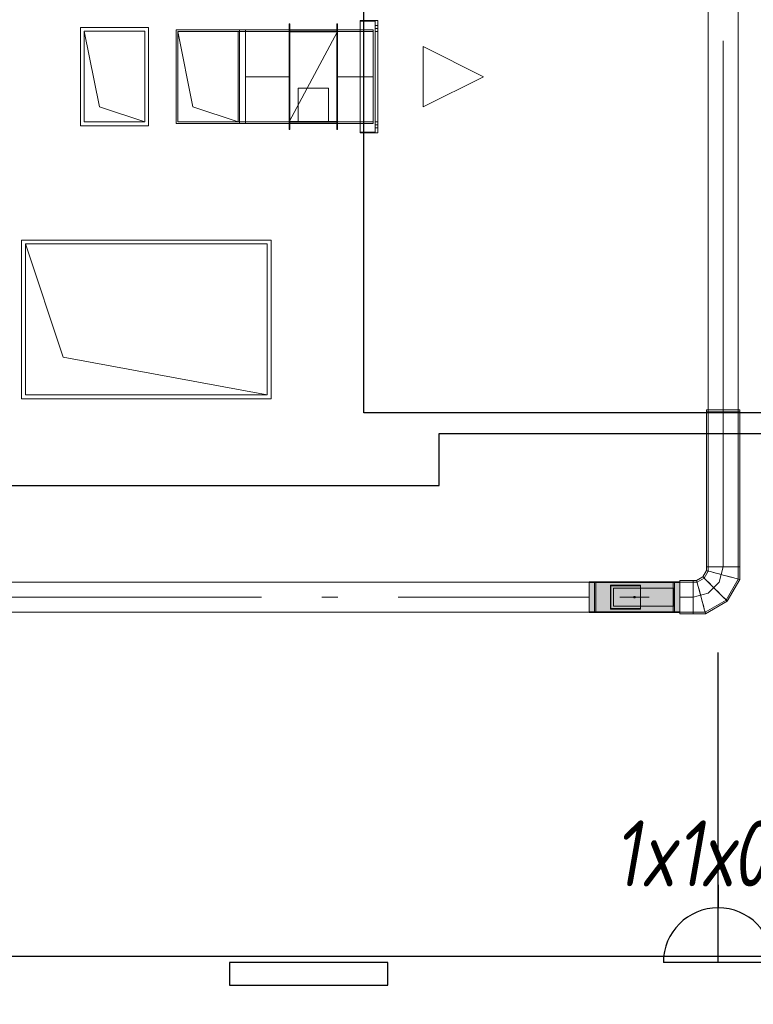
# Model space of a CAD drawing. Header units: millimetres. Extents: x -521669 to 178656, y -69521 to 433382.
# Tile 17 of 256: x -509285 to -506857, y 410961 to 414221. Entities that reach past the tile are written whole.
import ezdxf
from ezdxf import colors
from ezdxf.entities.mleader import LeaderData, LeaderLine
from ezdxf.enums import TextEntityAlignment as Align
from ezdxf.math import Vec2, Vec3

# ---------------------------------------------------------------- set-up
doc = ezdxf.new("R2010")
doc.units = ezdxf.units.MM
doc.linetypes.add('DASHDOT', pattern=[25.4, 12.7, -6.35, 0, -6.35])
doc.layers.get('Defpoints').update_dxf_attribs({"color": 31})
for name, color, linetype, lineweight in [('dim_razv', 93, 'DASHDOT', 9), ('EOM', 1, 'Continuous', 5), ('wall_new', 152, 'Continuous', 30)]:
    doc.layers.add(name, color=color, linetype=linetype, lineweight=lineweight)
doc.layers.add('PDF5_Geometry', color=7, linetype='Continuous', true_color=0xaaaaaa)
doc.layers.add('PDF5_Solid Fills', color=7, linetype='Continuous', true_color=0xececec)
doc.styles.add('fl_iso paper', font='isocpeur.ttf', dxfattribs={"width": 0.8, "oblique": 10})
doc.styles.add('In tre', font='isocpeur.ttf', dxfattribs={"width": 0.8, "oblique": 10})

# ---------------------------------------------------------------- blocks, each defined once
blk = doc.blocks.new('hjhjggy666')
blk.add_lwpolyline([(12123.2, -20), (12123.2, 1006.3)])
at = {"layer": 'Defpoints'}
for points in [[(1130, 1560), (6800, 1560), (6800, 2680), (6630, 2680), (6630, 4130), (6980, 4130), (6980, 4280), (8410, 4280), (8410, 1560), (11200, 1560), (11200, 1732.3), (13160, 1732)], [(14190, 0), (6030, 0), (6030, -158.3), (4980, -158.3), (4980, 0), (1560, 0)]]:
    blk.add_lwpolyline(points, dxfattribs=at)
at = {"layer": 'wall_new', "color": 212, "lineweight": 30, "true_color": 0xb800b8}
blk.add_lwpolyline([(10505, -95), (11030, -95), (11030, -20), (10505, -20)], close=True, dxfattribs=at)
blk = doc.blocks.new('*U6184')
at = {"layer": 'EOM', "color": 0, "lineweight": 25}
blk.add_line((0, 183.9), (0, 129.6), dxfattribs=at)
blk.add_lwpolyline([(129.6, 0), (-129.6, 0)], dxfattribs=at)
blk.add_arc((0, 0), 129.6, 360, 180, dxfattribs=at)
at = {"layer": 'EOM', "color": 0, "style": 'fl_iso paper', "oblique": 10, "width": 0.8}
blk.add_attdef('SOC', text='', height=156.2, dxfattribs=at).set_placement((0, 258.2), align=Align.MIDDLE_CENTER)
blk = doc.blocks.new('ftfyjjj')
at = {"layer": 'PDF5_Geometry', "color": 5, "lineweight": 18, "true_color": 0x0000ff}
for points in [[(18216.3, 9310), (18516.3, 9310), (18216.3, 9310), (18216.3, 9410), (18516.3, 9410), (18516.3, 9310), (18216.3, 9310), (18516.3, 9310), (18516.3, 9410), (18216.3, 9410), (18216.3, 9310), (18216.3, 9311.7), (18216.3, 9316.7), (18216.3, 9324.6), (18216.3, 9335), (18216.3, 9347.1), (18216.3, 9360), (18216.3, 9347.1), (18216.3, 9335), (18216.3, 9324.6), (18216.3, 9316.7), (18216.3, 9311.7), (18216.3, 9310), (15046, 9310)], [(15046, 9410), (18216.3, 9410), (18216.3, 9408.3), (18216.3, 9403.3), (18216.3, 9395.3), (18216.3, 9385), (18216.3, 9372.9), (18216.3, 9360), (18216.3, 9372.9), (18216.3, 9385), (18216.3, 9395.3), (18216.3, 9403.3), (18216.3, 9408.3), (18216.3, 9410), (18516.3, 9410), (18516.3, 9310), (18560, 9310), (18560, 9311.7), (18560, 9316.7), (18560, 9324.6), (18560, 9335), (18560, 9347.1), (18560, 9360), (18560, 9372.9), (18560, 9385), (18560, 9395.3), (18560, 9403.3), (18560, 9408.3), (18560, 9410), (18560, 9408.3), (18560, 9403.3), (18560, 9395.3), (18560, 9385), (18560, 9372.9), (18560, 9360), (18560, 9347.1), (18560, 9335), (18560, 9324.6), (18560, 9316.7), (18560, 9311.7), (18560, 9310), (18600.2, 9310), (18669.8, 9350.2), (18710, 9419.8), (18708.3, 9420.3), (18703.3, 9421.6), (18695.3, 9423.7), (18685, 9426.5), (18672.9, 9429.7), (18660, 9433.2), (18672.9, 9429.7), (18685, 9426.5), (18695.3, 9423.7), (18703.3, 9421.6), (18708.3, 9420.3), (18710, 9419.8), (18710, 9460), (18710, 9974), (18710, 9980), (18708.3, 9980), (18703.3, 9980), (18695.3, 9980), (18685, 9980), (18672.9, 9980), (18660, 9980), (18672.9, 9980), (18685, 9980), (18695.3, 9980), (18703.3, 9980), (18708.3, 9980), (18710, 9980), (18710, 17236.8)], [(18610, 17236.8), (18610, 9980), (18611.7, 9980), (18616.7, 9980), (18624.6, 9980), (18635, 9980), (18647, 9980), (18660, 9980), (18660, 11202.6), (18660, 9980), (18647, 9980), (18635, 9980), (18624.6, 9980), (18616.7, 9980), (18611.7, 9980), (18610, 9980), (18610, 9974), (18611.7, 9974), (18616.7, 9974), (18624.6, 9974), (18635, 9974), (18647, 9974), (18660, 9974), (18660, 9460), (18674.2, 9460), (18687.5, 9460), (18698.9, 9460), (18707.6, 9460), (18713.1, 9460), (18715, 9460), (18713.1, 9460), (18707.6, 9460), (18698.9, 9460), (18687.5, 9460), (18674.2, 9460), (18660, 9460), (18681, 9460), (18698.9, 9460), (18710.8, 9460), (18715, 9460), (18710.8, 9460), (18698.9, 9460), (18681, 9460), (18660, 9460), (18639, 9460), (18621.1, 9460), (18609.2, 9460), (18605, 9460), (18609.2, 9460), (18621.1, 9460), (18639, 9460), (18660, 9460)], [(18660, 9980), (18674.2, 9980), (18687.5, 9980), (18698.9, 9980), (18707.6, 9980), (18713.1, 9980), (18715, 9980), (18713.1, 9980), (18707.6, 9980), (18698.9, 9980), (18687.5, 9980), (18674.2, 9980), (18660, 9980), (18660, 9974), (18674.2, 9974), (18687.5, 9974), (18698.9, 9974), (18707.6, 9974), (18713.1, 9974), (18715, 9974), (18715, 9460), (18715, 9418.5), (18713.1, 9418.9), (18707.6, 9420.4), (18698.9, 9422.8), (18687.5, 9425.8), (18674.2, 9429.4), (18660, 9433.2), (18645.8, 9437), (18632.5, 9440.5), (18621.1, 9443.6), (18612.4, 9445.9), (18606.9, 9447.4), (18605, 9447.9), (18606.9, 9447.4), (18612.4, 9445.9), (18621.1, 9443.6), (18632.5, 9440.5), (18645.8, 9437), (18660, 9433.2), (18674.2, 9429.4), (18687.5, 9425.8), (18698.9, 9422.8), (18707.6, 9420.4), (18713.1, 9418.9), (18715, 9418.5), (18673.5, 9346.5), (18601.5, 9305), (18560, 9305), (18516.3, 9305), (18516.3, 9306.9), (18516.3, 9312.3), (18516.3, 9321.1), (18516.3, 9332.5), (18516.3, 9345.7), (18516.3, 9360), (18516.3, 9374.2), (18516.3, 9387.5), (18516.3, 9398.9), (18516.3, 9407.6), (18516.3, 9413.1), (18516.3, 9415), (18516.3, 9413.1), (18516.3, 9407.6), (18516.3, 9398.9), (18516.3, 9387.5), (18516.3, 9374.2), (18516.3, 9360), (18516.3, 9345.7), (18516.3, 9332.5), (18516.3, 9321.1), (18516.3, 9312.3), (18516.3, 9306.9), (18516.3, 9305)], [(18605, 9980), (18606.9, 9980), (18612.4, 9980), (18621.1, 9980), (18632.5, 9980), (18645.8, 9980), (18660, 9980), (18645.8, 9980), (18632.5, 9980), (18621.1, 9980), (18612.4, 9980), (18606.9, 9980), (18605, 9980), (18605, 9974), (18606.9, 9974), (18612.4, 9974), (18621.1, 9974), (18632.5, 9974), (18645.8, 9974), (18660, 9974), (18645.8, 9974), (18632.5, 9974), (18621.1, 9974), (18612.4, 9974), (18606.9, 9974), (18605, 9974), (18605, 9460), (18606.9, 9460), (18612.4, 9460), (18621.1, 9460), (18632.5, 9460), (18645.8, 9460), (18660, 9460), (18645.8, 9460), (18632.5, 9460), (18621.1, 9460), (18612.4, 9460), (18606.9, 9460), (18605, 9460), (18605, 9447.9), (18592.9, 9427), (18572, 9415), (18560, 9415), (18560, 9413.1), (18560, 9407.6), (18560, 9398.9), (18560, 9387.5), (18560, 9374.2), (18560, 9360), (18560, 9374.2), (18560, 9387.5), (18560, 9398.9), (18560, 9407.6), (18560, 9413.1), (18560, 9415), (18516.3, 9415)], [(18660, 9974), (18645.8, 9974), (18632.5, 9974), (18621.1, 9974), (18612.4, 9974), (18606.9, 9974), (18605, 9974), (18606.9, 9974), (18612.4, 9974), (18621.1, 9974), (18632.5, 9974), (18645.8, 9974), (18660, 9974), (18674.2, 9974), (18687.5, 9974), (18698.9, 9974), (18707.6, 9974), (18713.1, 9974), (18715, 9974), (18713.1, 9974), (18707.6, 9974), (18698.9, 9974), (18687.5, 9974), (18674.2, 9974), (18660, 9974), (18674.2, 9974), (18687.5, 9974), (18698.9, 9974), (18707.6, 9974), (18713.1, 9974), (18715, 9974), (18715, 9980)], [(18610, 9980), (18611.7, 9980), (18616.7, 9980), (18624.6, 9980), (18635, 9980), (18647, 9980), (18660, 9980), (18672.9, 9980), (18685, 9980), (18695.3, 9980), (18703.3, 9980), (18708.3, 9980), (18710, 9980)], [(18710, 9980), (18708.3, 9980), (18703.3, 9980), (18695.3, 9980), (18685, 9980), (18672.9, 9980), (18660, 9980), (18647, 9980), (18635, 9980), (18624.6, 9980), (18616.7, 9980), (18611.7, 9980), (18610, 9980)], [(18610, 9974), (18610, 9460)], [(18610, 9974), (18611.7, 9974), (18616.7, 9974), (18624.6, 9974), (18635, 9974), (18647, 9974), (18660, 9974)], [(18660, 9974), (18660, 9460)], [(18660, 9974), (18672.9, 9974), (18685, 9974), (18695.3, 9974), (18703.3, 9974), (18708.3, 9974), (18710, 9974)], [(18710, 9974), (18708.3, 9974), (18703.3, 9974), (18695.3, 9974), (18685, 9974), (18672.9, 9974), (18660, 9974)], [(18610, 9460), (18611.7, 9460), (18616.7, 9460), (18624.6, 9460), (18635, 9460), (18647, 9460), (18660, 9460)], [(18660, 9460), (18647, 9460), (18635, 9460), (18624.6, 9460), (18616.7, 9460), (18611.7, 9460), (18610, 9460)], [(18610, 9460), (18610, 9446.6)], [(18660, 9460), (18647, 9460), (18635, 9460), (18624.6, 9460), (18616.7, 9460), (18611.7, 9460), (18610, 9460)], [(18610, 9460), (18611.7, 9460), (18616.7, 9460), (18624.6, 9460), (18635, 9460), (18647, 9460), (18660, 9460)], [(18646.6, 9410), (18660, 9460)], [(18660, 9460), (18672.9, 9460), (18685, 9460), (18695.3, 9460), (18703.3, 9460), (18708.3, 9460), (18710, 9460)], [(18710, 9460), (18708.3, 9460), (18703.3, 9460), (18695.3, 9460), (18685, 9460), (18672.9, 9460), (18660, 9460)], [(18660, 9460), (18672.9, 9460), (18685, 9460), (18695.3, 9460), (18703.3, 9460), (18708.3, 9460), (18710, 9460)], [(18710, 9460), (18708.3, 9460), (18703.3, 9460), (18695.3, 9460), (18685, 9460), (18672.9, 9460), (18660, 9460)], [(18596.6, 9423.4), (18573.4, 9410)], [(18633.2, 9386.8), (18622.8, 9397.2), (18613.1, 9406.9), (18604.7, 9415.2), (18598.3, 9421.6), (18594.3, 9425.7), (18592.9, 9427)], [(18592.9, 9427), (18594.3, 9425.7), (18598.3, 9421.6), (18604.7, 9415.2), (18613.1, 9406.9), (18622.8, 9397.2), (18633.2, 9386.8)], [(18610, 9446.6), (18596.6, 9423.4)], [(18660, 9433.2), (18647, 9436.7), (18635, 9439.9), (18624.6, 9442.7), (18616.7, 9444.8), (18611.7, 9446.1), (18610, 9446.6)], [(18610, 9446.6), (18611.7, 9446.1), (18616.7, 9444.8), (18624.6, 9442.7), (18635, 9439.9), (18647, 9436.7), (18660, 9433.2)], [(18516.3, 9411), (18216.3, 9411)], [(18216.3, 9410), (18216.3, 9310), (18216.3, 9410), (18516.3, 9410), (18216.3, 9410), (18516.3, 9410), (18516.3, 9310), (18216.3, 9310), (18516.3, 9310), (18516.3, 9311.7), (18516.3, 9316.7), (18516.3, 9324.6), (18516.3, 9335), (18516.3, 9347.1), (18516.3, 9360), (18516.3, 9347.1), (18516.3, 9335), (18516.3, 9324.6), (18516.3, 9316.7), (18516.3, 9311.7), (18516.3, 9310)], [(18516.3, 9409), (18216.3, 9409)], [(18238.3, 9410), (18234.3, 9410)], [(18498.3, 9410), (18498.3, 9403.7), (18498.3, 9386.6), (18498.3, 9362.8), (18498.3, 9360), (18498.3, 9384.2), (18498.3, 9402.3), (18498.3, 9409.9), (18498.3, 9410), (18494.3, 9410), (18494.3, 9409.9), (18494.3, 9402.3), (18494.3, 9384.2), (18494.3, 9360), (18494.3, 9362.8), (18494.3, 9386.6), (18494.3, 9403.7), (18494.3, 9410)], [(18560, 9410), (18516.3, 9410)], [(18516.3, 9410), (18516.3, 9408.3), (18516.3, 9403.3), (18516.3, 9395.3), (18516.3, 9385), (18516.3, 9372.9), (18516.3, 9360)], [(18516.3, 9360), (18516.3, 9372.9), (18516.3, 9385), (18516.3, 9395.3), (18516.3, 9403.3), (18516.3, 9408.3), (18516.3, 9410)], [(18573.4, 9410), (18560, 9410)], [(18560, 9360), (18560, 9372.9), (18560, 9385), (18560, 9395.3), (18560, 9403.3), (18560, 9408.3), (18560, 9410)], [(18560, 9410), (18560, 9408.3), (18560, 9403.3), (18560, 9395.3), (18560, 9385), (18560, 9372.9), (18560, 9360)], [(18586.8, 9360), (18583, 9374.2), (18579.4, 9387.5), (18576.4, 9398.9), (18574, 9407.6), (18572.6, 9413.1), (18572, 9415)], [(18572, 9415), (18572.6, 9413.1), (18574, 9407.6), (18576.4, 9398.9), (18579.4, 9387.5), (18583, 9374.2), (18586.8, 9360)], [(18610, 9373.4), (18646.6, 9410)], [(18317.8, 9360.5), (18317.8, 9359.5)], [(18368.3, 9362), (18368.3, 9361), (18368.3, 9360)], [(18368.3, 9360), (18368.3, 9361), (18368.3, 9362)], [(18368.3, 9360), (18368.3, 9361), (18368.3, 9362)], [(18368.3, 9362), (18368.3, 9361), (18368.3, 9360)], [(18368.3, 9360), (18368.3, 9359), (18368.3, 9358)], [(18368.3, 9358), (18368.3, 9359), (18368.3, 9360)], [(18368.3, 9358), (18368.3, 9359), (18368.3, 9360)], [(18368.3, 9360), (18368.3, 9359), (18368.3, 9358)], [(18414.8, 9359.5), (18414.8, 9360.5)], [(18494.3, 9310), (18494.3, 9316.2), (18494.3, 9333.4), (18494.3, 9357.2), (18494.3, 9360), (18494.3, 9335.8), (18494.3, 9317.6), (18494.3, 9310), (18494.3, 9310), (18498.3, 9310), (18498.3, 9310), (18498.3, 9317.6), (18498.3, 9335.8), (18498.3, 9360), (18498.3, 9357.2), (18498.3, 9333.4), (18498.3, 9316.2), (18498.3, 9310)], [(18560, 9360), (18516.3, 9360)], [(18560, 9360), (18516.3, 9360)], [(18560, 9360), (18610, 9373.4)], [(18560, 9305), (18560, 9306.9), (18560, 9312.3), (18560, 9321.1), (18560, 9332.5), (18560, 9345.7), (18560, 9360)], [(18560, 9360), (18560, 9345.7), (18560, 9332.5), (18560, 9321.1), (18560, 9312.3), (18560, 9306.9), (18560, 9305)], [(18560, 9305), (18560, 9306.9), (18560, 9312.3), (18560, 9321.1), (18560, 9332.5), (18560, 9345.7), (18560, 9360)], [(18560, 9360), (18560, 9345.7), (18560, 9332.5), (18560, 9321.1), (18560, 9312.3), (18560, 9306.9), (18560, 9305)], [(18601.5, 9305), (18601, 9306.9), (18599.6, 9312.3), (18597.2, 9321.1), (18594.2, 9332.5), (18590.6, 9345.7), (18586.8, 9360)], [(18586.8, 9360), (18590.6, 9345.7), (18594.2, 9332.5), (18597.2, 9321.1), (18599.6, 9312.3), (18601, 9306.9), (18601.5, 9305)], [(18673.5, 9346.5), (18672.1, 9347.9), (18668.1, 9351.9), (18661.7, 9358.3), (18653.3, 9366.6), (18643.6, 9376.4), (18633.2, 9386.8)], [(18633.2, 9386.8), (18643.6, 9376.4), (18653.3, 9366.6), (18661.7, 9358.3), (18668.1, 9351.9), (18672.1, 9347.9), (18673.5, 9346.5)], [(18296.3, 9330), (18496.3, 9330)], [(18496.3, 9330), (18296.3, 9330)], [(18368.3, 9358), (18364.3, 9358)], [(18364.3, 9358), (18368.3, 9358)], [(18368.3, 9358), (18364.3, 9358)], [(18364.3, 9358), (18368.3, 9358)], [(18216.3, 9311), (18516.3, 9311)], [(18216.3, 9309), (18516.3, 9309)], [(18234.3, 9310), (18238.3, 9310)]]:
    blk.add_lwpolyline(points, dxfattribs=at)
at = {"layer": 'PDF5_Geometry', "color": 3, "lineweight": 18, "true_color": 0x00ff00}
for points in [[(17224.8, 11258.7), (17224.8, 10908.7), (17222.8, 10908.7), (17224.8, 10908.7), (17224.8, 11258.7), (17222.8, 11258.7), (17222.8, 10908.7), (17222.8, 11258.7)], [(17382.8, 11258.7), (17382.8, 10908.7), (17380.8, 10908.7), (17382.8, 10908.7), (17382.8, 11258.7), (17380.8, 11258.7)], [(17380.8, 10908.7), (17380.8, 11258.7)], [(17516.3, 11269.6), (17516.3, 10897.7), (17458.3, 10897.7), (17516.3, 10897.7), (17516.3, 11269.6), (17458.3, 11269.6)], [(17458.3, 10897.7), (17458.3, 11269.6)], [(17458.3, 10899.6), (17508.3, 10899.6), (17458.3, 10899.6), (17458.3, 11267.7), (17508.3, 11267.7), (17458.3, 11267.7)], [(17508.3, 10899.6), (17508.3, 11267.7)], [(17508.3, 11252.7), (17516.3, 11252.7)], [(17508.3, 11252.7), (17508.3, 11252.5), (17508.3, 11252), (17508.3, 11251.2), (17508.3, 11250.2), (17508.3, 11248.9), (17508.3, 11247.7), (17508.3, 11246.3), (17508.3, 11245.1), (17508.3, 11244.1), (17508.3, 11243.3), (17508.3, 11242.8), (17508.3, 11242.6), (17508.3, 11242.8), (17508.3, 11243.3), (17508.3, 11244.1), (17508.3, 11245.1), (17508.3, 11246.3), (17508.3, 11247.7), (17508.3, 11248.9), (17508.3, 11250.2), (17508.3, 11251.2), (17508.3, 11252), (17508.3, 11252.5)], [(17516.3, 11242.6), (17516.3, 11242.8), (17516.3, 11243.3), (17516.3, 11244.1), (17516.3, 11245.1), (17516.3, 11246.3), (17516.3, 11247.7), (17516.3, 11248.9), (17516.3, 11250.2), (17516.3, 11251.2), (17516.3, 11252), (17516.3, 11252.5), (17516.3, 11252.7), (17516.3, 11252.5), (17516.3, 11252), (17516.3, 11251.2), (17516.3, 11250.2), (17516.3, 11248.9), (17516.3, 11247.7), (17516.3, 11246.3), (17516.3, 11245.1), (17516.3, 11244.1), (17516.3, 11243.3), (17516.3, 11242.8)], [(16531.9, 10920.8), (16757.9, 10920.8), (16757.9, 11246.8), (16531.9, 11246.8)], [(16757.9, 10920.8), (16531.9, 10920.8), (16531.9, 11246.8), (16757.9, 11246.8)], [(16544.9, 10933.8), (16744.8, 10933.8), (16594.8, 10983.8), (16544.9, 11233.8)], [(17079, 11238.7), (17059, 11238.7), (16849.1, 11238.7), (17059, 11238.7)], [(16904.1, 10983.7), (17054.1, 10933.6), (17079, 10933.6), (17079, 11233.6), (17079, 10933.6), (17054.1, 10933.6), (17054.1, 11233.6), (17054.1, 10933.6), (17054.1, 11233.6), (16854, 11233.6), (16854, 10933.6), (17054.1, 10933.6), (16854, 10933.6), (16854, 11233.6), (16854, 10933.6), (17054.1, 10933.6), (17054.1, 11233.6), (16854, 11233.6), (17054.1, 11233.6), (16854, 11233.6)], [(16854, 10933.6), (16854, 11233.6), (16904.1, 10983.7), (17054.1, 10933.6), (17054.1, 11233.6), (17054.1, 10933.6)], [(17054.1, 11233.6), (17079, 11233.6), (17079, 10933.6), (17079, 11233.6)], [(17079, 11238.7), (17079, 10928.7)], [(17222.8, 11238.7), (17079, 11238.7)], [(17079, 11238.7), (17079, 10928.7)], [(17222.8, 11238.7), (17222.8, 10928.7)], [(17382.8, 11238.7), (17222.8, 11238.7)], [(17382.8, 11233.8), (17222.8, 11233.8)], [(17222.8, 10933.6), (17222.8, 11233.6)], [(17382.8, 11233.5), (17222.8, 11233.5)], [(17222.8, 11232.1), (17222.8, 10935.2), (17382.8, 10935.2), (17222.8, 10935.2), (17222.8, 11232.1), (17382.8, 11232.1)], [(17380.8, 11233.6), (17380.8, 10933.6), (17224.8, 10933.6), (17380.8, 10933.6), (17380.8, 11233.6), (17224.8, 11233.6)], [(17224.8, 10933.6), (17224.8, 11233.6)], [(17382.8, 11238.7), (17501.3, 11238.7)], [(17382.8, 11233.5), (17382.8, 11233.8)], [(17382.8, 10935.2), (17382.8, 11232.1)], [(17501.3, 10928.7), (17501.3, 11238.7)], [(17501.3, 11233.6), (17501.3, 10933.6)], [(17516.3, 11242.6), (17508.3, 11242.6)], [(17508.3, 10933.6), (17516.3, 10933.6), (17508.3, 10933.6), (17508.3, 11233.6), (17516.3, 11233.6), (17508.3, 11233.6)], [(17516.3, 10933.6), (17516.3, 11233.6)], [(17666.3, 11183.7), (17866.3, 11083.6), (17666.3, 10983.7)], [(17666.3, 10983.7), (17666.3, 11183.7), (17866.3, 11083.6)], [(17352.8, 11045.6), (17252.8, 11045.6)], [(17252.8, 10935.6), (17252.8, 11045.6)], [(17079, 10928.7), (17059, 10928.7), (16849.1, 10928.7), (17059, 10928.7)], [(17222.8, 10933.6), (17079, 10933.6)], [(17222.8, 10928.7), (17079, 10928.7)], [(17382.8, 10933.7), (17222.8, 10933.7)], [(17382.8, 10933.5), (17222.8, 10933.5)], [(17352.8, 10935.6), (17252.8, 10935.6)], [(17382.8, 10933.5), (17382.8, 10933.7)], [(17382.8, 10933.6), (17501.3, 10933.6)], [(17508.3, 10924.6), (17516.3, 10924.6)], [(17508.3, 10924.6), (17508.3, 10924.5), (17508.3, 10924), (17508.3, 10923.2), (17508.3, 10922.1), (17508.3, 10920.9), (17508.3, 10919.6), (17508.3, 10918.4), (17508.3, 10917.2), (17508.3, 10916.1), (17508.3, 10915.3), (17508.3, 10914.8), (17508.3, 10914.7), (17508.3, 10914.8), (17508.3, 10915.3), (17508.3, 10916.1), (17508.3, 10917.2), (17508.3, 10918.4), (17508.3, 10919.6), (17508.3, 10920.9), (17508.3, 10922.1), (17508.3, 10923.2), (17508.3, 10924), (17508.3, 10924.5)], [(17516.3, 10914.7), (17516.3, 10914.8), (17516.3, 10915.3), (17516.3, 10916.1), (17516.3, 10917.2), (17516.3, 10918.4), (17516.3, 10919.6), (17516.3, 10920.9), (17516.3, 10922.1), (17516.3, 10923.2), (17516.3, 10924), (17516.3, 10924.5), (17516.3, 10924.6), (17516.3, 10924.5), (17516.3, 10924), (17516.3, 10923.2), (17516.3, 10922.1), (17516.3, 10920.9), (17516.3, 10919.6), (17516.3, 10918.4), (17516.3, 10917.2), (17516.3, 10916.1), (17516.3, 10915.3), (17516.3, 10914.8)], [(17516.3, 10914.7), (17508.3, 10914.7)]]:
    blk.add_lwpolyline(points, close=True, dxfattribs=at)
for points in [[(17508.3, 11252.7), (17508.3, 11252.5), (17508.3, 11252), (17508.3, 11251.2), (17508.3, 11250.2), (17508.3, 11248.9), (17508.3, 11247.7), (17508.3, 11246.3), (17508.3, 11245.1), (17508.3, 11244.1), (17508.3, 11243.3), (17508.3, 11242.8), (17508.3, 11242.6)], [(17508.3, 11242.6), (17508.3, 11242.8), (17508.3, 11243.3), (17508.3, 11244.1), (17508.3, 11245.1), (17508.3, 11246.3), (17508.3, 11247.7), (17508.3, 11248.9), (17508.3, 11250.2), (17508.3, 11251.2), (17508.3, 11252), (17508.3, 11252.5), (17508.3, 11252.7)], [(17516.3, 11242.6), (17516.3, 11242.8), (17516.3, 11243.3), (17516.3, 11244.1), (17516.3, 11245.1), (17516.3, 11246.3), (17516.3, 11247.7), (17516.3, 11248.9), (17516.3, 11250.2), (17516.3, 11251.2), (17516.3, 11252), (17516.3, 11252.5), (17516.3, 11252.7)], [(17516.3, 11252.7), (17516.3, 11252.5), (17516.3, 11252), (17516.3, 11251.2), (17516.3, 11250.2), (17516.3, 11248.9), (17516.3, 11247.7), (17516.3, 11246.3), (17516.3, 11245.1), (17516.3, 11244.1), (17516.3, 11243.3), (17516.3, 11242.8), (17516.3, 11242.6)], [(16544.9, 11233.8), (16744.8, 11233.8), (16744.8, 10933.8)], [(16849.1, 10928.7), (16849.1, 11238.7)], [(16849.1, 10928.7), (16849.1, 11238.7)], [(16849.1, 11238.7), (16849.1, 10928.7)], [(17059, 11238.7), (16849.1, 11238.7)], [(16849.1, 11238.7), (17059, 11238.7)], [(16849.1, 10928.7), (16849.1, 11238.7)], [(16849.1, 11238.7), (16849.1, 10928.7)], [(17059, 11238.7), (16849.1, 11238.7)], [(16849.1, 11238.7), (17059, 11238.7)], [(16849.1, 10928.7), (16849.1, 11238.7)], [(17059, 10928.7), (17059, 11238.7)], [(17059, 10928.7), (17059, 11238.7)], [(17059, 10928.7), (17059, 11238.7)], [(17059, 10928.7), (17059, 11238.7)], [(17059, 10928.7), (17059, 11238.7)], [(17059, 11238.7), (17059, 10928.7)], [(17059, 10928.7), (17059, 11238.7)], [(17059, 11238.7), (17059, 10928.7)], [(17079, 11233.6), (17222.8, 11233.6)], [(17079, 11233.6), (17222.8, 11233.6)], [(17222.8, 10928.7), (17222.8, 11238.7)], [(17222.8, 11238.7), (17222.8, 10928.7)], [(17222.8, 11233.8), (17222.8, 11233.5)], [(17382.8, 11233.6), (17222.8, 11233.6)], [(17222.8, 11233.6), (17382.8, 11233.6)], [(17222.8, 10933.6), (17222.8, 11233.6)], [(17222.8, 11233.6), (17382.8, 11233.6)], [(17382.8, 11233.6), (17222.8, 10933.6)], [(17222.8, 10933.6), (17382.8, 11233.6)], [(17222.8, 10933.6), (17222.8, 11233.6)], [(17222.8, 11233.6), (17382.8, 11233.6)], [(17382.8, 11233.6), (17222.8, 10933.6)], [(17222.8, 10933.6), (17382.8, 11233.6)], [(17382.8, 10928.7), (17382.8, 11238.7)], [(17382.8, 11238.7), (17382.8, 10928.7)], [(17382.8, 10928.7), (17382.8, 11238.7)], [(17382.8, 11238.7), (17382.8, 10928.7)], [(17382.8, 11233.6), (17382.8, 10933.6)], [(17382.8, 10933.6), (17382.8, 11233.6)], [(17382.8, 11233.6), (17382.8, 10933.6)], [(17382.8, 11233.6), (17382.8, 10933.6)], [(17382.8, 10933.6), (17382.8, 11233.6)], [(17382.8, 11233.6), (17382.8, 10933.6)], [(17382.8, 11233.6), (17382.8, 10933.6)], [(17382.8, 10933.6), (17382.8, 11233.6)], [(17382.8, 11233.6), (17501.3, 11233.6)], [(17501.3, 11233.6), (17382.8, 11233.6)], [(17222.8, 11083.6), (17079, 11083.6)], [(17382.8, 11083.6), (17501.3, 11083.6)], [(17352.8, 10935.6), (17352.8, 11045.6)], [(17352.8, 11045.6), (17352.8, 10935.6)], [(16849.1, 10928.7), (17059, 10928.7)], [(17059, 10928.7), (16849.1, 10928.7)], [(16849.1, 10928.7), (17059, 10928.7)], [(17059, 10928.7), (16849.1, 10928.7)], [(17222.8, 10933.7), (17222.8, 10933.5)], [(17382.8, 10933.6), (17222.8, 10933.6)], [(17222.8, 10933.6), (17382.8, 10933.6)], [(17382.8, 10933.6), (17222.8, 10933.6)], [(17222.8, 10933.6), (17382.8, 10933.6)], [(17382.8, 10933.6), (17222.8, 10933.6)], [(17382.8, 10933.6), (17222.8, 10933.6)], [(17222.8, 10933.6), (17382.8, 10933.6)], [(17382.8, 10933.6), (17222.8, 10933.6)], [(17382.8, 10928.7), (17222.8, 10928.7)], [(17222.8, 10928.7), (17382.8, 10928.7)], [(17382.8, 10928.7), (17501.3, 10928.7)], [(17501.3, 10928.7), (17382.8, 10928.7)], [(17508.3, 10924.6), (17508.3, 10924.5), (17508.3, 10924), (17508.3, 10923.2), (17508.3, 10922.1), (17508.3, 10920.9), (17508.3, 10919.6), (17508.3, 10918.4), (17508.3, 10917.2), (17508.3, 10916.1), (17508.3, 10915.3), (17508.3, 10914.8), (17508.3, 10914.7)], [(17508.3, 10914.7), (17508.3, 10914.8), (17508.3, 10915.3), (17508.3, 10916.1), (17508.3, 10917.2), (17508.3, 10918.4), (17508.3, 10919.6), (17508.3, 10920.9), (17508.3, 10922.1), (17508.3, 10923.2), (17508.3, 10924), (17508.3, 10924.5), (17508.3, 10924.6)], [(17516.3, 10914.7), (17516.3, 10914.8), (17516.3, 10915.3), (17516.3, 10916.1), (17516.3, 10917.2), (17516.3, 10918.4), (17516.3, 10919.6), (17516.3, 10920.9), (17516.3, 10922.1), (17516.3, 10923.2), (17516.3, 10924), (17516.3, 10924.5), (17516.3, 10924.6)], [(17516.3, 10924.6), (17516.3, 10924.5), (17516.3, 10924), (17516.3, 10923.2), (17516.3, 10922.1), (17516.3, 10920.9), (17516.3, 10919.6), (17516.3, 10918.4), (17516.3, 10917.2), (17516.3, 10916.1), (17516.3, 10915.3), (17516.3, 10914.8), (17516.3, 10914.7)]]:
    blk.add_lwpolyline(points, dxfattribs=at)
at = {"layer": 'PDF5_Geometry', "color": 16, "lineweight": 18, "true_color": 0x800000}
for points in [[(16337, 10016.7), (17163, 10016.7), (17163, 10542.7), (16337, 10542.7)], [(16337, 10016.7), (16337, 10542.7), (17163, 10542.7), (17163, 10016.7)], [(16350, 10529.7), (17150, 10529.7), (17150, 10029.7), (16475, 10154.7)]]:
    blk.add_lwpolyline(points, close=True, dxfattribs=at)
blk.add_lwpolyline([(16350, 10529.7), (16350, 10029.7), (17150, 10029.7)], dxfattribs=at)
at = {"layer": 'PDF5_Geometry', "color": 5, "lineweight": 18, "true_color": 0x0000ff}
for points in [[(18610, 9974), (18611.7, 9974), (18616.7, 9974), (18624.6, 9974), (18635, 9974), (18647, 9974), (18660, 9974), (18672.9, 9974), (18685, 9974), (18695.3, 9974), (18703.3, 9974), (18708.3, 9974), (18710, 9974), (18708.3, 9974), (18703.3, 9974), (18695.3, 9974), (18685, 9974), (18672.9, 9974), (18660, 9974), (18647, 9974), (18635, 9974), (18624.6, 9974), (18616.7, 9974), (18611.7, 9974)], [(18633.2, 9386.8), (18623.7, 9396.3), (18614.9, 9405.1), (18607.3, 9412.7), (18601.5, 9418.5), (18597.8, 9422.1), (18596.6, 9423.4), (18597.8, 9422.1), (18601.5, 9418.5), (18607.3, 9412.7), (18614.9, 9405.1), (18623.7, 9396.3)], [(18216.3, 9360), (18216.3, 9373.2), (18216.3, 9385.5), (18216.3, 9396.1), (18216.3, 9404.1), (18216.3, 9409.2), (18216.3, 9411), (18216.3, 9409.2), (18216.3, 9404.1), (18216.3, 9396.1), (18216.3, 9385.5), (18216.3, 9373.2)], [(18216.3, 9360), (18216.3, 9372.9), (18216.3, 9385), (18216.3, 9395.3), (18216.3, 9403.3), (18216.3, 9408.3), (18216.3, 9410), (18216.3, 9408.3), (18216.3, 9403.3), (18216.3, 9395.3), (18216.3, 9385), (18216.3, 9372.9)], [(18216.3, 9360), (18216.3, 9381.7), (18216.3, 9399.1), (18216.3, 9408.7), (18216.3, 9410), (18216.3, 9408.7), (18216.3, 9399.1), (18216.3, 9381.7)], [(18216.3, 9360), (18216.3, 9381.2), (18216.3, 9398.3), (18216.3, 9407.8), (18216.3, 9408.9), (18216.3, 9407.8), (18216.3, 9398.3), (18216.3, 9381.2)], [(18234.3, 9360), (18234.3, 9384.2), (18234.3, 9402.3), (18234.3, 9409.9), (18234.3, 9410), (18234.3, 9403.7), (18234.3, 9386.6), (18234.3, 9362.8)], [(18234.3, 9360), (18234.3, 9381.7), (18234.3, 9399.1), (18234.3, 9408.7), (18234.3, 9410), (18234.3, 9408.7), (18234.3, 9399.1), (18234.3, 9381.7)], [(18238.3, 9360), (18238.3, 9384.2), (18238.3, 9402.3), (18238.3, 9409.9), (18238.3, 9410), (18238.3, 9403.7), (18238.3, 9386.6), (18238.3, 9362.8)], [(18238.3, 9360), (18238.3, 9381.7), (18238.3, 9399.1), (18238.3, 9408.7), (18238.3, 9410), (18238.3, 9408.7), (18238.3, 9399.1), (18238.3, 9381.7)], [(18286.3, 9400), (18286.3, 9320), (18286.3, 9327.9), (18286.3, 9337.6), (18286.3, 9348.5), (18286.3, 9360), (18286.3, 9371.5), (18286.3, 9382.3), (18286.3, 9392)], [(18286.3, 9400), (18386.3, 9400)], [(18386.3, 9322), (18288.3, 9322), (18288.3, 9331.1), (18288.3, 9341.9), (18288.3, 9353.8), (18288.3, 9366.1), (18288.3, 9378.1), (18288.3, 9388.9), (18288.3, 9398), (18386.3, 9398), (18288.3, 9398), (18288.3, 9322)], [(18386.3, 9320), (18386.3, 9400), (18386.3, 9399), (18386.3, 9398), (18386.3, 9322), (18386.3, 9321)], [(18494.3, 9360), (18494.3, 9381.7), (18494.3, 9399.1), (18494.3, 9408.7), (18494.3, 9410), (18494.3, 9408.7), (18494.3, 9399.1), (18494.3, 9381.7)], [(18498.3, 9360), (18498.3, 9381.7), (18498.3, 9399.1), (18498.3, 9408.7), (18498.3, 9410), (18498.3, 9408.7), (18498.3, 9399.1), (18498.3, 9381.7)], [(18516.3, 9360), (18516.3, 9373.2), (18516.3, 9385.5), (18516.3, 9396.1), (18516.3, 9404.1), (18516.3, 9409.2), (18516.3, 9411), (18516.3, 9409.2), (18516.3, 9404.1), (18516.3, 9396.1), (18516.3, 9385.5), (18516.3, 9373.2)], [(18516.3, 9360), (18516.3, 9372.9), (18516.3, 9385), (18516.3, 9395.3), (18516.3, 9403.3), (18516.3, 9408.3), (18516.3, 9410), (18516.3, 9408.3), (18516.3, 9403.3), (18516.3, 9395.3), (18516.3, 9385), (18516.3, 9372.9)], [(18516.3, 9360), (18516.3, 9381.7), (18516.3, 9399.1), (18516.3, 9408.7), (18516.3, 9409.9), (18516.3, 9408.7), (18516.3, 9399.1), (18516.3, 9381.7)], [(18516.3, 9360), (18516.3, 9381.2), (18516.3, 9398.3), (18516.3, 9407.8), (18516.3, 9409), (18516.3, 9407.8), (18516.3, 9398.3), (18516.3, 9381.2)], [(18560, 9360), (18560, 9374.2), (18560, 9387.5), (18560, 9398.9), (18560, 9407.6), (18560, 9413.1), (18560, 9415), (18560, 9413.1), (18560, 9407.6), (18560, 9398.9), (18560, 9387.5), (18560, 9374.2)], [(18586.8, 9360), (18583.3, 9372.9), (18580.1, 9385), (18577.3, 9395.3), (18575.2, 9403.3), (18573.8, 9408.3), (18573.4, 9410), (18573.8, 9408.3), (18575.2, 9403.3), (18577.3, 9395.3), (18580.1, 9385), (18583.3, 9372.9)], [(16131.2, 9360), (17131.2, 9360)], [(17331.2, 9360), (17384.1, 9360)], [(17584.1, 9360), (18216.3, 9360)], [(18216.3, 9360), (18216.3, 9347.1), (18216.3, 9335), (18216.3, 9324.6), (18216.3, 9316.7), (18216.3, 9311.7), (18216.3, 9310), (18216.3, 9311.7), (18216.3, 9316.7), (18216.3, 9324.6), (18216.3, 9335), (18216.3, 9347.1)], [(18216.3, 9360), (18216.3, 9346.8), (18216.3, 9334.5), (18216.3, 9323.9), (18216.3, 9315.8), (18216.3, 9310.7), (18216.3, 9309), (18216.3, 9310.7), (18216.3, 9315.8), (18216.3, 9323.9), (18216.3, 9334.5), (18216.3, 9346.8)], [(18216.3, 9360), (18216.3, 9338.7), (18216.3, 9321.7), (18216.3, 9312.2), (18216.3, 9311), (18216.3, 9312.2), (18216.3, 9321.7), (18216.3, 9338.7)], [(18216.3, 9360), (18216.3, 9338.3), (18216.3, 9320.9), (18216.3, 9311.2), (18216.3, 9310), (18216.3, 9311.2), (18216.3, 9320.9), (18216.3, 9338.3)], [(18234.3, 9360), (18234.3, 9335.8), (18234.3, 9317.6), (18234.3, 9310), (18234.3, 9310), (18234.3, 9316.2), (18234.3, 9333.4), (18234.3, 9357.2)], [(18234.3, 9360), (18234.3, 9338.3), (18234.3, 9320.9), (18234.3, 9311.2), (18234.3, 9310), (18234.3, 9311.2), (18234.3, 9320.9), (18234.3, 9338.3)], [(18238.3, 9360), (18238.3, 9335.8), (18238.3, 9317.6), (18238.3, 9310), (18238.3, 9310), (18238.3, 9316.2), (18238.3, 9333.4), (18238.3, 9357.2)], [(18238.3, 9360), (18238.3, 9338.3), (18238.3, 9320.9), (18238.3, 9311.2), (18238.3, 9310), (18238.3, 9311.2), (18238.3, 9320.9), (18238.3, 9338.3)], [(18296.3, 9330), (18296.3, 9390)], [(18296.3, 9390), (18496.3, 9390)], [(18366.3, 9360.5), (18353.8, 9360.5), (18342.1, 9360.5), (18332, 9360.5), (18324.3, 9360.5), (18319.5, 9360.5), (18317.8, 9360.5), (18319.5, 9360.5), (18324.3, 9360.5), (18332, 9360.5), (18342.1, 9360.5), (18353.8, 9360.5)], [(18366.3, 9359.5), (18353.8, 9359.5), (18342.1, 9359.5), (18332, 9359.5), (18324.3, 9359.5), (18319.5, 9359.5), (18317.8, 9359.5), (18319.5, 9359.5), (18324.3, 9359.5), (18332, 9359.5), (18342.1, 9359.5), (18353.8, 9359.5)], [(18368.3, 9358), (18364.3, 9358), (18364.3, 9362), (18368.3, 9362)], [(18368.3, 9358), (18368.3, 9362), (18364.3, 9362), (18364.3, 9358)], [(18364.3, 9358), (18364.3, 9359), (18364.3, 9360), (18364.3, 9361), (18364.3, 9362), (18364.3, 9361), (18364.3, 9360), (18364.3, 9359)], [(18364.3, 9358), (18364.3, 9359), (18364.3, 9360), (18364.3, 9361), (18364.3, 9362), (18364.3, 9361), (18364.3, 9360), (18364.3, 9359)], [(18364.3, 9362), (18368.3, 9362)], [(18364.3, 9362), (18368.3, 9362)], [(18366.3, 9360.5), (18378.9, 9360.5), (18390.6, 9360.5), (18400.6, 9360.5), (18408.3, 9360.5), (18413.2, 9360.5), (18414.8, 9360.5), (18413.2, 9360.5), (18408.3, 9360.5), (18400.6, 9360.5), (18390.6, 9360.5), (18378.9, 9360.5)], [(18366.3, 9359.5), (18378.9, 9359.5), (18390.6, 9359.5), (18400.6, 9359.5), (18408.3, 9359.5), (18413.2, 9359.5), (18414.8, 9359.5), (18413.2, 9359.5), (18408.3, 9359.5), (18400.6, 9359.5), (18390.6, 9359.5), (18378.9, 9359.5)], [(18494.3, 9360), (18494.3, 9338.3), (18494.3, 9320.9), (18494.3, 9311.2), (18494.3, 9310), (18494.3, 9311.2), (18494.3, 9320.9), (18494.3, 9338.3)], [(18496.3, 9330), (18496.3, 9390)], [(18498.3, 9360), (18498.3, 9338.3), (18498.3, 9320.9), (18498.3, 9311.2), (18498.3, 9310), (18498.3, 9311.2), (18498.3, 9320.9), (18498.3, 9338.3)], [(18516.3, 9360), (18516.3, 9347.1), (18516.3, 9335), (18516.3, 9324.6), (18516.3, 9316.7), (18516.3, 9311.7), (18516.3, 9310), (18516.3, 9311.7), (18516.3, 9316.7), (18516.3, 9324.6), (18516.3, 9335), (18516.3, 9347.1)], [(18516.3, 9360), (18516.3, 9346.8), (18516.3, 9334.5), (18516.3, 9323.9), (18516.3, 9315.8), (18516.3, 9310.7), (18516.3, 9309), (18516.3, 9310.7), (18516.3, 9315.8), (18516.3, 9323.9), (18516.3, 9334.5), (18516.3, 9346.8)], [(18516.3, 9360), (18516.3, 9338.3), (18516.3, 9320.9), (18516.3, 9311.2), (18516.3, 9310), (18516.3, 9311.2), (18516.3, 9320.9), (18516.3, 9338.3)], [(18516.3, 9360), (18516.3, 9338.7), (18516.3, 9321.7), (18516.3, 9312.2), (18516.3, 9311), (18516.3, 9312.2), (18516.3, 9321.7), (18516.3, 9338.7)], [(18560, 9360), (18560, 9347.1), (18560, 9335), (18560, 9324.6), (18560, 9316.7), (18560, 9311.7), (18560, 9310), (18560, 9311.7), (18560, 9316.7), (18560, 9324.6), (18560, 9335), (18560, 9347.1)], [(18586.8, 9360), (18590.2, 9347.1), (18593.5, 9335), (18596.3, 9324.6), (18598.4, 9316.7), (18599.7, 9311.7), (18600.2, 9310), (18599.7, 9311.7), (18598.4, 9316.7), (18596.3, 9324.6), (18593.5, 9335), (18590.2, 9347.1)], [(18633.2, 9386.8), (18642.7, 9377.3), (18651.5, 9368.5), (18659.1, 9360.9), (18664.9, 9355.1), (18668.6, 9351.4), (18669.8, 9350.2), (18668.6, 9351.4), (18664.9, 9355.1), (18659.1, 9360.9), (18651.5, 9368.5), (18642.7, 9377.3)], [(18286.3, 9320), (18386.3, 9320)]]:
    blk.add_lwpolyline(points, close=True, dxfattribs=at)
at = {"layer": 'PDF5_Solid Fills', "color": 5, "lineweight": 35, "true_color": 0x0000ff, "transparency": 33554559}
blk.add_solid([(18516.3, 9310), (18516.3, 9410), (18216.3, 9310), (18216.3, 9410)], dxfattribs=at)
blk.add_solid([(18516.3, 9310), (18516.3, 9410), (18216.3, 9310), (18216.3, 9410)], dxfattribs=at)

msp = doc.modelspace()

# ---------------------------------------------------------------- linework, layer by layer
at = {"layer": 'Defpoints'}
msp.add_lwpolyline([(-508146.356126, 421828.950929), (-505686.356126, 421828.950929), (-505686.356126, 419358.950929), (-505466.356126, 419358.950929), (-505466.356126, 418508.950929), (-505686.356126, 418508.950929), (-505686.356126, 417288.950929), (-505466.356126, 417288.950929), (-505466.356126, 416438.950929), (-505686.356126, 416438.950929), (-505686.356126, 415218.950929), (-505486.356126, 415218.950929), (-505486.356126, 414368.950929), (-505686.356126, 414368.950929), (-505686.356126, 412918.950929), (-508146.356126, 412918.950929), (-508146.356126, 415498.950929), (-508366.356126, 415498.950929), (-508366.356126, 416698.950929), (-508146.356126, 416698.950929), (-508146.356126, 418398.950929), (-508366.356126, 418398.950929), (-508366.356126, 419598.950929), (-508146.356126, 419598.950929)], close=True, dxfattribs=at)

# ---------------------------------------------------------------- block references
for name, p in [('ftfyjjj', (-525616.356126, 402948.950929)), ('hjhjggy666', (-519096.356126, 411118.950929))]:
    msp.add_blockref(name, p)
at = {"layer": 'EOM', "xscale": 1.399999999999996, "yscale": 1.399999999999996, "zscale": 1.399999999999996}
msp.add_blockref('*U6184', (-506973.18681, 411098.950502), dxfattribs=at).add_auto_attribs({'SOC': '1x1х0,3'})

# ---------------------------------------------------------------- leaders
at = {"layer": 'dim_razv', "color": 0, "linetype": 'ByBlock'}
ml = msp.add_multileader_mtext('Standard', dxfattribs=at)
ml.set_content('Окраска запотолочного пространства в белый цвет RAL9016', style='In tre')
ml.set_leader_properties()
ml.build(insert=Vec2(0, 0))
ml.multileader.update_dxf_attribs({"text_left_attachment_type": 6, "text_right_attachment_type": 6, "dogleg_length": 1, "arrow_head_size": 0, "scale": 50})
ctx = ml.context
ctx.base_point, ctx.scale, ctx.char_height, ctx.arrow_head_size, ctx.landing_gap_size, ctx.plane_origin = Vec3(-367167.078131, 413010.706498), 50, 150, 0, 4.5, Vec3(-369056.179915, 409320.128888)
ctx.left_attachment, ctx.right_attachment, ctx.text_align_type = 6, 6, 2
notes = []
notes.append((ctx, [(0, (1, 1, 0), (-364171.629083, 413010.706498), (-1, 0), 50, [(0, [(-363881.28357, 411320.737713)], 0, [])])]))
ctx.mtext.insert, ctx.mtext.width, ctx.mtext.alignment, ctx.mtext.flow_direction = Vec3(-364226.129083, 413190.706498), 3148.85192292, 3, 5
for ctx, leaders in notes:
    for number, flags, end, landing, length, lines in leaders:
        leader = LeaderData()
        leader.index, (leader.has_last_leader_line, leader.has_dogleg_vector, leader.attachment_direction) = number, flags
        leader.last_leader_point, leader.dogleg_vector, leader.dogleg_length = Vec3(end), Vec3(landing), length
        for number, points, colour, breaks in lines:
            line = LeaderLine()
            line.index, line.vertices, line.color, line.breaks = number, Vec3.list(points), colors.encode_raw_color(colour), breaks
            leader.lines.append(line)
        ctx.leaders.append(leader)

doc.saveas('drawing.dxf')
